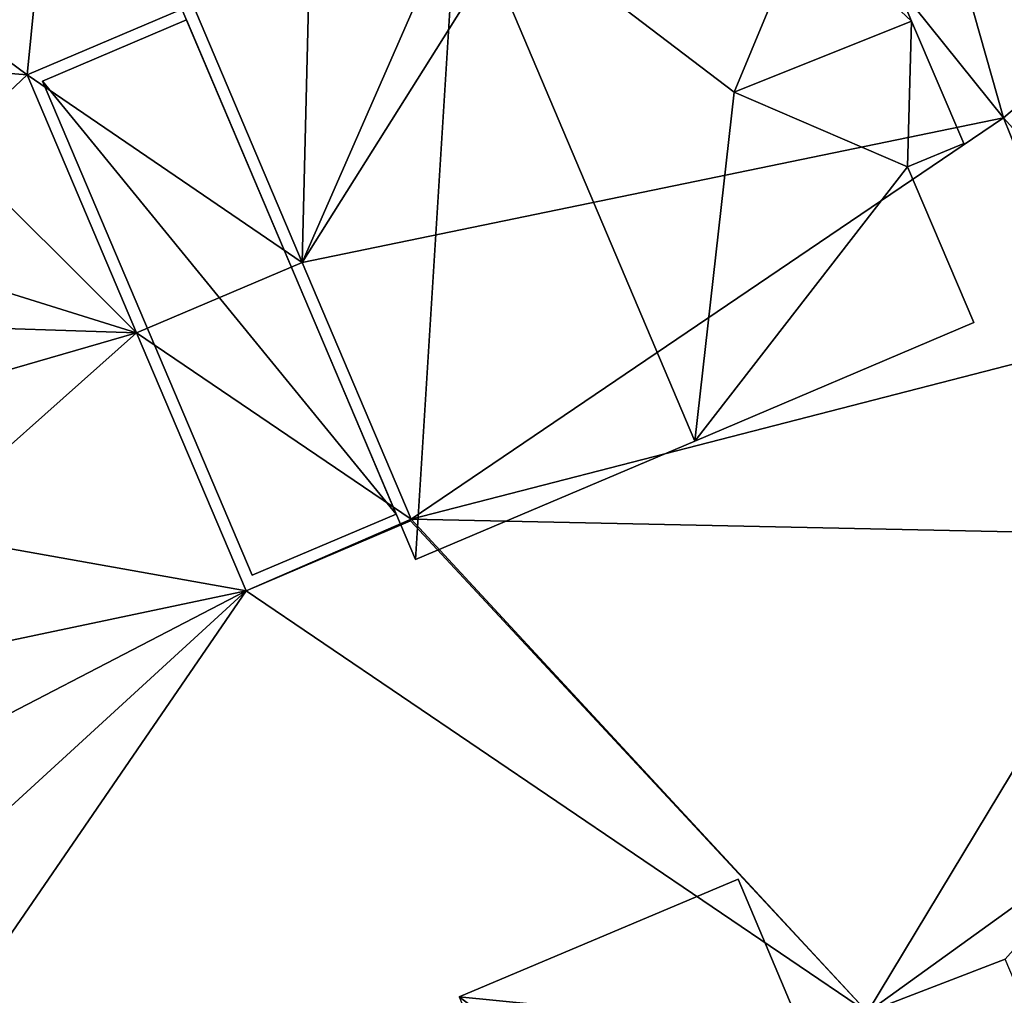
# Model space of a CAD drawing. Header units: inches. Extents: x 573046 to 573309, y 6670408 to 6670677.
# Tile 93 of 111: x 573199 to 573215, y 6670602 to 6670619. Entities that reach past the tile are written whole.
import ezdxf

# ---------------------------------------------------------------- set-up
doc = ezdxf.new("R2010")
doc.units = ezdxf.units.IN
doc.header["$MEASUREMENT"] = 0
for name, color, linetype in [('Bygning', 10, 'Continuous'), ('Objekter_Mur', 10, 'Continuous'), ('Terreng_ortofoto', 10, 'Continuous')]:
    doc.layers.add(name, color=color, linetype=linetype)

msp = doc.modelspace()

# ---------------------------------------------------------------- linework, layer by layer
at = {"layer": 'Terreng_ortofoto'}
for points in [[(573209.577, 6670624.559, 216.676), (573215.403, 6670617.305, 216.42), (573212.986, 6670625.835, 216.477)], [(573218.771, 6670620.17, 216.2), (573212.986, 6670625.835, 216.477), (573215.403, 6670617.305, 216.42)], [(573207.79, 6670624.71, 217), (573203.675, 6670623.187, 216.906), (573203.469, 6670614.844, 216.517)], [(573207.79, 6670624.71, 217), (573203.469, 6670614.844, 216.517), (573209.577, 6670624.559, 216.676)], [(573209.577, 6670624.559, 216.676), (573203.469, 6670614.844, 216.517), (573215.403, 6670617.305, 216.42)], [(573203.675, 6670623.187, 216.906), (573201.606, 6670619.233, 216.596), (573203.469, 6670614.844, 216.517)], [(573199.127, 6670621.469, 216.885), (573197.857, 6670620.99, 216.88), (573197.664, 6670618.864, 216.87)], [(573199.127, 6670621.469, 216.885), (573197.664, 6670618.864, 216.87), (573198.788, 6670618.036, 216.865)], [(573199.127, 6670621.469, 216.885), (573198.788, 6670618.036, 216.865), (573201.606, 6670619.233, 216.596)], [(573218.771, 6670620.17, 216.2), (573215.403, 6670617.305, 216.42), (573215.92, 6670616.73, 216.42)], [(573203.469, 6670614.844, 216.517), (573201.606, 6670619.233, 216.596), (573198.788, 6670618.036, 216.865)], [(573198.788, 6670618.036, 216.865), (573197.664, 6670618.864, 216.87), (573197.598, 6670618.132, 216.867)], [(573198.788, 6670618.036, 216.865), (573197.598, 6670618.132, 216.867), (573197.477, 6670616.805, 216.86)], [(573198.788, 6670618.036, 216.865), (573197.477, 6670616.805, 216.86), (573200.651, 6670613.647, 216.709)], [(573203.469, 6670614.844, 216.517), (573198.788, 6670618.036, 216.865), (573200.651, 6670613.647, 216.709)], [(573205.324, 6670610.474, 216.438), (573215.403, 6670617.305, 216.42), (573203.469, 6670614.844, 216.517)], [(573205.324, 6670610.474, 216.438), (573216.955, 6670613.47, 216.39), (573215.403, 6670617.305, 216.42)], [(573215.403, 6670617.305, 216.42), (573216.955, 6670613.47, 216.39), (573215.92, 6670616.73, 216.42)], [(573197.477, 6670616.805, 216.86), (573197.285, 6670614.697, 216.851), (573200.651, 6670613.647, 216.709)], [(573205.324, 6670610.474, 216.438), (573203.469, 6670614.844, 216.517), (573200.651, 6670613.647, 216.709)], [(573200.651, 6670613.647, 216.709), (573197.285, 6670614.697, 216.851), (573197.2, 6670613.76, 216.846)], [(573197.097, 6670612.621, 216.841), (573200.651, 6670613.647, 216.709), (573197.2, 6670613.76, 216.846)], [(573197.097, 6670612.621, 216.841), (573196.849, 6670610.266, 216.841), (573200.651, 6670613.647, 216.709)], [(573202.514, 6670609.258, 216.553), (573200.651, 6670613.647, 216.709), (573196.849, 6670610.266, 216.841)], [(573205.324, 6670610.474, 216.438), (573200.651, 6670613.647, 216.709), (573202.514, 6670609.258, 216.553)], [(573217.99, 6670610.21, 216.36), (573216.955, 6670613.47, 216.39), (573205.324, 6670610.474, 216.438)], [(573205.324, 6670610.474, 216.438), (573202.514, 6670609.258, 216.553), (573205.314, 6670610.447, 216.438)], [(573213.089, 6670602.087, 216.46), (573205.314, 6670610.447, 216.438), (573202.514, 6670609.258, 216.553)], [(573213.089, 6670602.087, 216.46), (573205.324, 6670610.474, 216.438), (573205.314, 6670610.447, 216.438)], [(573217.99, 6670610.21, 216.36), (573205.324, 6670610.474, 216.438), (573213.089, 6670602.087, 216.46)], [(573202.514, 6670609.258, 216.553), (573196.849, 6670610.266, 216.841), (573196.613, 6670608.016, 216.842)], [(573217.378, 6670605.177, 216.382), (573217.99, 6670610.21, 216.36), (573213.089, 6670602.087, 216.46)], [(573202.514, 6670609.258, 216.553), (573196.129, 6670603.411, 216.842), (573195.99, 6670599.753, 216.676)], [(573213.089, 6670602.087, 216.46), (573202.514, 6670609.258, 216.553), (573195.99, 6670599.753, 216.676)], [(573202.514, 6670609.258, 216.553), (573196.41, 6670606.089, 216.842), (573196.129, 6670603.411, 216.842)], [(573202.514, 6670609.258, 216.553), (573196.613, 6670608.016, 216.842), (573196.41, 6670606.089, 216.842)], [(573217.378, 6670605.177, 216.382), (573213.089, 6670602.087, 216.46), (573215.435, 6670602.99, 216.415)], [(573213.089, 6670602.087, 216.46), (573216.769, 6670599.848, 216.385), (573215.435, 6670602.99, 216.415)]]:
    msp.add_3dface(points, dxfattribs=at)

# ---------------------------------------------------------------- meshes
at = {"layer": 'Bygning', "color": 74, "true_color": 0x55aa00}
mesh = msp.add_polyface(dxfattribs=at)
corners = [(573214.9, 6670613.82, 219.27), (573213.77, 6670616.471, 219.33), (573210.15, 6670611.801, 223.49), (573210.82, 6670617.74, 221.04), (573206.12, 6670621.32, 223.4), (573212.03, 6670620.65, 219.35), (573210.88, 6670623.35, 219.36)]
mesh.append_faces([[corners[k] for k in face] for face in [(4, 3, 5), (1, 3, 2), (4, 5, 6), (2, 3, 4), (0, 1, 2)]])
mesh = msp.add_polyface(dxfattribs=at)
corners = [(573206.12, 6670621.32, 223.4), (573205.4, 6670609.789, 219.38), (573210.15, 6670611.801, 223.49), (573201.36, 6670619.301, 219.36)]
mesh.append_faces([[corners[k] for k in face] for face in [(0, 3, 1), (0, 1, 2)]])
mesh = msp.add_polyface(dxfattribs=at)
corners = [(573213.84, 6670618.949, 221.17), (573212.03, 6670620.65, 219.35), (573210.82, 6670617.74, 221.04), (573212.96, 6670621.039, 219.35)]
mesh.append_faces([[corners[k] for k in face] for face in [(0, 3, 1), (0, 1, 2)]])
mesh = msp.add_polyface(dxfattribs=at)
corners = [(573212.96, 6670621.039, 219.35), (573213.84, 6670618.949, 216.481), (573212.96, 6670621.039, 216.521), (573213.84, 6670618.949, 221.17)]
mesh.append_faces([[corners[k] for k in face] for face in [(0, 3, 1), (0, 1, 2)]])
mesh = msp.add_polyface(dxfattribs=at)
corners = [(573205.4, 6670609.789, 219.38), (573201.36, 6670619.301, 216.615), (573205.4, 6670609.789, 216.455), (573201.36, 6670619.301, 219.36)]
mesh.append_faces([[corners[k] for k in face] for face in [(0, 3, 1), (0, 1, 2)]])
mesh = msp.add_polyface(dxfattribs=at)
corners = [(573199.05, 6670617.93, 216.41), (573201.5, 6670618.971, 217.16), (573199.05, 6670617.93, 217.16), (573201.5, 6670618.971, 216.41)]
mesh.append_faces([[corners[k] for k in face] for face in [(0, 3, 1), (0, 1, 2)]])
mesh = msp.add_polyface(dxfattribs=at)
corners = [(573199.05, 6670617.93, 216.41), (573201.5, 6670618.971, 217.16), (573199.05, 6670617.93, 217.16), (573201.5, 6670618.971, 216.41)]
mesh.append_faces([[corners[k] for k in face] for face in [(0, 3, 1), (0, 1, 2)]])
mesh = msp.add_polyface(dxfattribs=at)
corners = [(573199.05, 6670617.93, 216.41), (573201.5, 6670618.971, 215.41), (573199.05, 6670617.93, 215.41), (573201.5, 6670618.971, 216.41)]
mesh.append_faces([[corners[k] for k in face] for face in [(0, 3, 1), (0, 1, 2)]])
mesh = msp.add_polyface(dxfattribs=at)
corners = [(573205.07, 6670610.561, 216.41), (573199.05, 6670617.93, 216.41), (573202.62, 6670609.52, 216.41), (573201.5, 6670618.971, 216.41)]
mesh.append_faces([[corners[k] for k in face] for face in [(0, 3, 1), (0, 1, 2)]])
mesh = msp.add_polyface(dxfattribs=at)
corners = [(573201.5, 6670618.971, 216.41), (573205.07, 6670610.561, 217.16), (573201.5, 6670618.971, 217.16), (573205.07, 6670610.561, 216.41)]
mesh.append_faces([[corners[k] for k in face] for face in [(0, 3, 1), (0, 1, 2)]])
mesh = msp.add_polyface(dxfattribs=at)
corners = [(573201.5, 6670618.971, 216.41), (573205.07, 6670610.561, 217.16), (573201.5, 6670618.971, 217.16), (573205.07, 6670610.561, 216.41)]
mesh.append_faces([[corners[k] for k in face] for face in [(0, 3, 1), (0, 1, 2)]])
mesh = msp.add_polyface(dxfattribs=at)
corners = [(573201.5, 6670618.971, 216.41), (573205.07, 6670610.561, 215.41), (573201.5, 6670618.971, 215.41), (573205.07, 6670610.561, 216.41)]
mesh.append_faces([[corners[k] for k in face] for face in [(0, 3, 1), (0, 1, 2)]])
mesh = msp.add_polyface(dxfattribs=at)
corners = [(573213.77, 6670616.471, 219.33), (573213.84, 6670618.949, 221.17), (573210.82, 6670617.74, 221.04), (573214.73, 6670616.869, 219.35)]
mesh.append_faces([[corners[k] for k in face] for face in [(0, 3, 1), (0, 1, 2)]])
mesh = msp.add_polyface(dxfattribs=at)
corners = [(573214.73, 6670616.869, 219.35), (573214.73, 6670616.869, 216.421), (573213.84, 6670618.949, 216.481), (573213.84, 6670618.949, 221.17)]
mesh.append_faces([[corners[k] for k in face] for face in [(3, 0, 2), (0, 1, 2)]])
mesh = msp.add_polyface(dxfattribs=at)
corners = [(573202.62, 6670609.52, 216.41), (573199.05, 6670617.93, 217.16), (573202.62, 6670609.52, 217.16), (573199.05, 6670617.93, 216.41)]
mesh.append_faces([[corners[k] for k in face] for face in [(0, 3, 1), (0, 1, 2)]])
mesh = msp.add_polyface(dxfattribs=at)
corners = [(573202.62, 6670609.52, 216.41), (573199.05, 6670617.93, 217.16), (573202.62, 6670609.52, 217.16), (573199.05, 6670617.93, 216.41)]
mesh.append_faces([[corners[k] for k in face] for face in [(0, 3, 1), (0, 1, 2)]])
mesh = msp.add_polyface(dxfattribs=at)
corners = [(573202.62, 6670609.52, 216.41), (573199.05, 6670617.93, 215.41), (573202.62, 6670609.52, 215.41), (573199.05, 6670617.93, 216.41)]
mesh.append_faces([[corners[k] for k in face] for face in [(0, 3, 1), (0, 1, 2)]])
mesh = msp.add_polyface(dxfattribs=at)
corners = [(573213.77, 6670616.471, 219.33), (573213.77, 6670616.471, 216.427), (573214.73, 6670616.869, 216.421), (573214.73, 6670616.869, 219.35)]
mesh.append_faces([[corners[k] for k in face] for face in [(3, 0, 2), (0, 1, 2)]])
mesh = msp.add_polyface(dxfattribs=at)
corners = [(573214.9, 6670613.82, 219.27), (573214.9, 6670613.82, 216.403), (573213.77, 6670616.471, 216.427), (573213.77, 6670616.471, 219.33)]
mesh.append_faces([[corners[k] for k in face] for face in [(3, 0, 2), (0, 1, 2)]])
mesh = msp.add_polyface(dxfattribs=at)
corners = [(573214.9, 6670613.82, 219.27), (573210.15, 6670611.801, 216.418), (573214.9, 6670613.82, 216.403), (573210.15, 6670611.801, 223.49)]
mesh.append_faces([[corners[k] for k in face] for face in [(0, 3, 1), (0, 1, 2)]])
mesh = msp.add_polyface(dxfattribs=at)
corners = [(573205.4, 6670609.789, 219.38), (573205.4, 6670609.789, 216.455), (573210.15, 6670611.801, 216.418), (573210.15, 6670611.801, 223.49)]
mesh.append_faces([[corners[k] for k in face] for face in [(3, 0, 2), (0, 1, 2)]])
mesh = msp.add_polyface(dxfattribs=at)
corners = [(573205.07, 6670610.561, 216.41), (573202.62, 6670609.52, 217.16), (573205.07, 6670610.561, 217.16), (573202.62, 6670609.52, 216.41)]
mesh.append_faces([[corners[k] for k in face] for face in [(0, 3, 1), (0, 1, 2)]])
mesh = msp.add_polyface(dxfattribs=at)
corners = [(573205.07, 6670610.561, 216.41), (573202.62, 6670609.52, 217.16), (573205.07, 6670610.561, 217.16), (573202.62, 6670609.52, 216.41)]
mesh.append_faces([[corners[k] for k in face] for face in [(0, 3, 1), (0, 1, 2)]])
mesh = msp.add_polyface(dxfattribs=at)
corners = [(573205.07, 6670610.561, 216.41), (573202.62, 6670609.52, 215.41), (573205.07, 6670610.561, 215.41), (573202.62, 6670609.52, 216.41)]
mesh.append_faces([[corners[k] for k in face] for face in [(0, 3, 1), (0, 1, 2)]])
mesh = msp.add_polyface(dxfattribs=at)
corners = [(573210.89, 6670604.35, 219.22), (573210.89, 6670604.35, 216.457), (573206.14, 6670602.35, 216.542), (573206.14, 6670602.35, 223.22)]
mesh.append_faces([[corners[k] for k in face] for face in [(3, 0, 2), (0, 1, 2)]])
mesh = msp.add_polyface(dxfattribs=at)
corners = [(573214.76, 6670594.961, 219.22), (573213.62, 6670597.65, 219.22), (573210.05, 6670592.98, 223.34), (573210.81, 6670598.869, 220.88), (573206.14, 6670602.35, 223.22), (573211.98, 6670601.77, 219.22), (573210.89, 6670604.35, 219.22)]
mesh.append_faces([[corners[k] for k in face] for face in [(4, 3, 5), (1, 3, 2), (4, 5, 6), (2, 3, 4), (0, 1, 2)]])
mesh = msp.add_polyface(dxfattribs=at)
corners = [(573210.89, 6670604.35, 219.22), (573211.98, 6670601.77, 216.47), (573210.89, 6670604.35, 216.457), (573211.98, 6670601.77, 219.22)]
mesh.append_faces([[corners[k] for k in face] for face in [(0, 3, 1), (0, 1, 2)]])
at = {"layer": 'Objekter_Mur', "color": 24, "true_color": 0xaa170d}
mesh = msp.add_polyface(dxfattribs=at)
corners = [(573175.494, 6670634.688, 219.255), (573176.783, 6670634.982, 218.255), (573175.494, 6670634.688, 218.255), (573176.783, 6670634.982, 219.255), (573176.92, 6670634.381, 219.255), (573176.92, 6670634.381, 218.255), (573175.63, 6670634.09, 219.255), (573175.63, 6670634.09, 218.255), (573176.783, 6670634.982, 219.44), (573175.494, 6670634.688, 219.44), (573175.494, 6670634.688, 218.44), (573229.31, 6670508.859, 226.51), (573229.25, 6670509.592, 226.51), (573229.25, 6670509.592, 225.51), (573229.31, 6670508.859, 225.51), (573229.25, 6670509.592, 226.693), (573229.186, 6670510.38, 226.693), (573229.186, 6670510.38, 225.693), (573229.25, 6670509.592, 225.693), (573229.186, 6670510.38, 226.892), (573229.122, 6670511.167, 226.892), (573229.122, 6670511.167, 225.892), (573229.186, 6670510.38, 225.892), (573229.122, 6670511.167, 227.09), (573229.058, 6670511.955, 227.09), (573229.058, 6670511.955, 226.09), (573229.122, 6670511.167, 226.09), (573230.619, 6670512.037, 226.09), (573230.619, 6670512.037, 227.274), (573229.058, 6670511.955, 227.274), (573229.058, 6670511.955, 226.274), (573229.003, 6670512.625, 227.274), (573229.003, 6670512.625, 226.274), (573230.605, 6670512.709, 226.274), (573230.605, 6670512.709, 227.392), (573229.003, 6670512.625, 227.392), (573229.003, 6670512.625, 226.392), (573228.98, 6670512.91, 227.392), (573228.98, 6670512.91, 226.392), (573230.6, 6670512.93, 226.392), (573230.6, 6670512.93, 227.392)]
mesh.append_faces([[corners[k] for k in face] for face in [(0, 1, 2), (3, 4, 5), (3, 5, 1), (4, 6, 7), (4, 7, 5), (6, 0, 2), (6, 2, 7), (0, 1, 2), (3, 4, 5), (3, 5, 1), (4, 6, 7), (4, 7, 5), (6, 0, 2), (6, 2, 7), (8, 9, 10), (8, 9, 10), (11, 12, 13), (11, 13, 14), (11, 12, 13), (11, 13, 14), (15, 16, 17), (15, 17, 18), (15, 16, 17), (15, 17, 18), (19, 20, 21), (19, 21, 22), (19, 20, 21), (19, 21, 22), (23, 24, 25), (23, 25, 26), (24, 27, 25), (23, 24, 25), (23, 25, 26), (24, 27, 25), (28, 29, 30), (29, 31, 32), (29, 32, 30), (31, 33, 32), (28, 29, 30), (29, 31, 32), (29, 32, 30), (31, 33, 32), (34, 35, 36), (35, 37, 38), (35, 38, 36), (37, 39, 38), (34, 35, 36), (35, 37, 38), (35, 38, 36), (37, 39, 38), (40, 37, 35), (0, 6, 3), (6, 4, 3), (28, 31, 29)]], dxfattribs={"color": 254})
mesh = msp.add_polyface(dxfattribs=at)
corners = [(573175.494, 6670634.688, 219.255), (573176.783, 6670634.982, 218.255), (573175.494, 6670634.688, 218.255), (573176.783, 6670634.982, 219.255), (573176.92, 6670634.381, 219.255), (573176.92, 6670634.381, 218.255), (573175.63, 6670634.09, 219.255), (573175.63, 6670634.09, 218.255), (573176.783, 6670634.982, 219.44), (573175.494, 6670634.688, 219.44), (573175.494, 6670634.688, 218.44), (573229.31, 6670508.859, 226.51), (573229.25, 6670509.592, 226.51), (573229.25, 6670509.592, 225.51), (573229.31, 6670508.859, 225.51), (573229.25, 6670509.592, 226.693), (573229.186, 6670510.38, 226.693), (573229.186, 6670510.38, 225.693), (573229.25, 6670509.592, 225.693), (573229.186, 6670510.38, 226.892), (573229.122, 6670511.167, 226.892), (573229.122, 6670511.167, 225.892), (573229.186, 6670510.38, 225.892), (573229.122, 6670511.167, 227.09), (573229.058, 6670511.955, 227.09), (573229.058, 6670511.955, 226.09), (573229.122, 6670511.167, 226.09), (573230.619, 6670512.037, 226.09), (573230.619, 6670512.037, 227.274), (573229.058, 6670511.955, 227.274), (573229.058, 6670511.955, 226.274), (573229.003, 6670512.625, 227.274), (573229.003, 6670512.625, 226.274), (573230.605, 6670512.709, 226.274), (573230.605, 6670512.709, 227.392), (573229.003, 6670512.625, 227.392), (573229.003, 6670512.625, 226.392), (573228.98, 6670512.91, 227.392), (573228.98, 6670512.91, 226.392), (573230.6, 6670512.93, 226.392), (573230.6, 6670512.93, 227.392)]
mesh.append_faces([[corners[k] for k in face] for face in [(0, 1, 2), (3, 4, 5), (3, 5, 1), (4, 6, 7), (4, 7, 5), (6, 0, 2), (6, 2, 7), (0, 1, 2), (3, 4, 5), (3, 5, 1), (4, 6, 7), (4, 7, 5), (6, 0, 2), (6, 2, 7), (8, 9, 10), (8, 9, 10), (11, 12, 13), (11, 13, 14), (11, 12, 13), (11, 13, 14), (15, 16, 17), (15, 17, 18), (15, 16, 17), (15, 17, 18), (19, 20, 21), (19, 21, 22), (19, 20, 21), (19, 21, 22), (23, 24, 25), (23, 25, 26), (24, 27, 25), (23, 24, 25), (23, 25, 26), (24, 27, 25), (28, 29, 30), (29, 31, 32), (29, 32, 30), (31, 33, 32), (28, 29, 30), (29, 31, 32), (29, 32, 30), (31, 33, 32), (34, 35, 36), (35, 37, 38), (35, 38, 36), (37, 39, 38), (34, 35, 36), (35, 37, 38), (35, 38, 36), (37, 39, 38), (40, 37, 35), (0, 6, 3), (6, 4, 3), (28, 31, 29)]])

doc.saveas('drawing.dxf')
